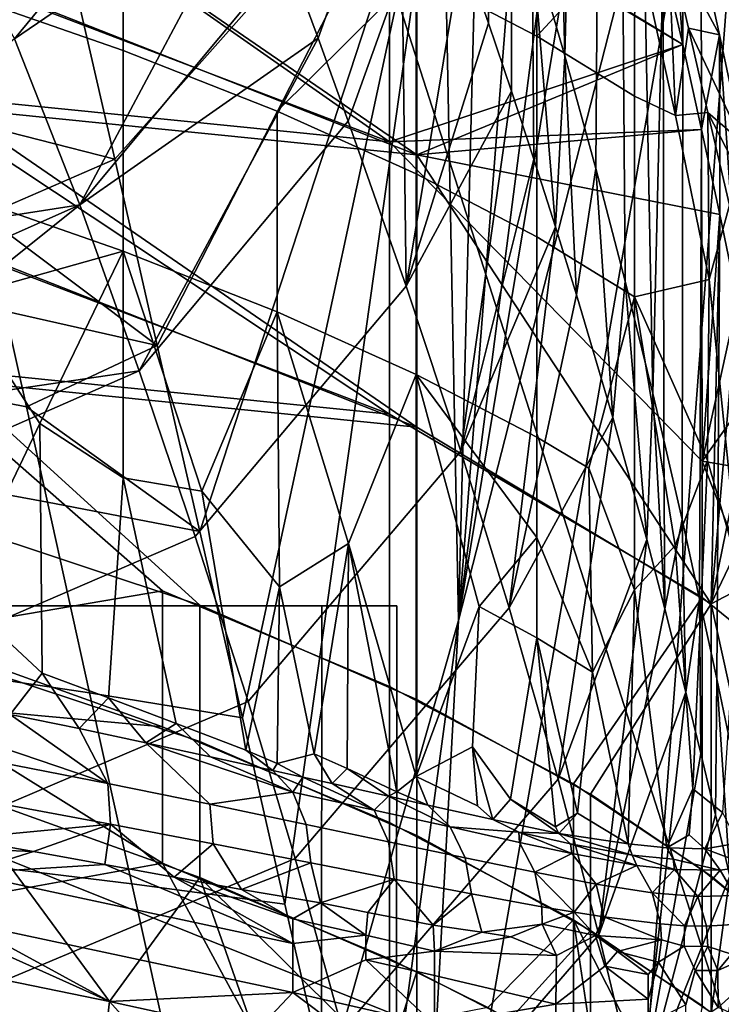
# Model space of a CAD drawing. Header units: millimetres. Extents: x -316 to 316, y -388 to 296.
# Tile 72 of 79: x 235 to 252, y 193 to 217. Entities that reach past the tile are written whole.
import ezdxf

# ---------------------------------------------------------------- set-up
doc = ezdxf.new("R2010")
doc.units = ezdxf.units.MM
doc.layers.add('Layer 01', color=7, linetype='Continuous', true_color=0x000000)

msp = doc.modelspace()

# ---------------------------------------------------------------- linework, layer by layer
at = {"layer": 'Layer 01'}
for points in [[(219.239, 203.135, 350.98), (221.085, 226.849, 315.751), (237.371, 267.942, 5), (237.371, 239.319, 5)], [(253.459, 189.16, 271.231), (237.371, 239.319, 5), (267.412, 239.616, 5)], [(237.371, 239.319, 5), (221.165, 180.714, 314.229), (219.239, 203.135, 350.98)], [(237.371, 239.319, 5), (253.459, 189.16, 271.231), (221.165, 180.714, 314.229)], [(244.59, 182.215, 440.476), (253.391, 232.772, 272.532), (245.711, 202.775, 419.086)], [(248.808, 172.342, 359.974), (253.391, 232.772, 272.532), (244.59, 182.215, 440.476)], [(248.717, 220.979, 361.714), (245.711, 202.775, 419.086), (253.391, 232.772, 272.532)], [(253.459, 189.16, 271.231), (253.391, 232.772, 272.532), (248.808, 172.342, 359.974)], [(247.514, 219.316, 714.885), (248.31, 216.564, 705.341), (247.989, 229.366, 706.475), (247.375, 231.459, 713.735)], [(248.581, 227.272, 699.214), (247.989, 229.366, 706.475), (248.31, 216.564, 705.341)], [(248.581, 227.272, 699.214), (248.31, 216.564, 705.341), (249.068, 213.812, 695.795), (249.151, 225.178, 691.95)], [(237.525, 227.179, 793.975), (232.587, 221.05, 794.722), (234.868, 216.978, 780.109), (239.893, 223.072, 779.101)], [(249.068, 213.812, 695.795), (249.785, 211.063, 686.245), (249.697, 223.086, 684.684), (249.151, 225.178, 691.95)], [(245.972, 224.32, 732.281), (245.806, 219.207, 735.424), (246.443, 217.367, 728.397), (246.498, 222.654, 726.483)], [(247.625, 217.05, 627.594), (244.68, 218.589, 627.23), (244.68, 223.488, 647.893), (247.625, 221.95, 648.258)], [(251.189, 216.841, 662.867), (250.715, 223.209, 669.125), (250.715, 218.917, 670.142)], [(250.715, 223.209, 669.125), (251.189, 216.841, 662.867), (251.185, 221.178, 661.911)], [(237.528, 216.698, 605.853), (233.485, 218.106, 605.519), (233.485, 223.006, 626.182), (237.528, 221.598, 626.516)], [(240.775, 221.011, 771.38), (239.893, 223.072, 779.101), (234.868, 216.978, 780.109)], [(237.32, 214.042, 579.18), (245.316, 223.057, 426.61), (236.282, 218.589, 598.995)], [(245.316, 223.057, 426.61), (237.32, 214.042, 579.18), (238.359, 209.495, 559.365)], [(239.397, 204.948, 539.551), (245.316, 223.057, 426.61), (238.359, 209.495, 559.365)], [(240.436, 200.401, 519.736), (245.316, 223.057, 426.61), (239.397, 204.948, 539.551)], [(241.474, 195.854, 499.921), (245.316, 223.057, 426.61), (240.436, 200.401, 519.736)], [(241.474, 195.854, 499.921), (242.481, 191.444, 480.701), (245.711, 202.775, 419.086), (245.316, 223.057, 426.61)], [(245.316, 223.057, 426.61), (245.711, 202.775, 419.086), (246.159, 220.55, 410.531)], [(249.785, 211.063, 686.245), (250.46, 208.322, 676.689), (250.218, 220.999, 677.415), (249.697, 223.086, 684.684)], [(244.026, 214.463, 634.455), (232.213, 218.979, 633.384), (232.213, 222.744, 649.263)], [(244.026, 221.111, 662.492), (244.026, 214.463, 634.455), (232.213, 222.744, 649.263)], [(242.844, 222.676, 763.002), (241.54, 219.014, 763.835), (242.288, 216.994, 756.194), (243.597, 220.662, 755.358)], [(246.498, 222.654, 726.483), (246.443, 217.367, 728.397), (247.004, 215.706, 722.044), (247.012, 220.986, 720.684)], [(233.367, 221.933, 647.491), (233.367, 218.609, 633.472), (244.692, 214.147, 634.53)], [(244.692, 214.147, 634.53), (244.692, 220.795, 662.567), (233.367, 221.933, 647.491)], [(247.625, 217.05, 627.594), (247.625, 221.95, 648.258), (250.023, 219.632, 645.065)], [(241.282, 215.213, 606.205), (237.528, 216.698, 605.853), (237.528, 221.598, 626.516), (244.68, 218.589, 627.23)], [(251.642, 219.129, 654.627), (252.087, 217.08, 647.343), (250.836, 219.415, 646.609), (250.359, 221.485, 653.885)], [(234.868, 216.978, 780.109), (236.469, 212.925, 764.931), (240.775, 221.011, 771.38)], [(236.469, 212.925, 764.931), (241.54, 219.014, 763.835), (240.775, 221.011, 771.38)], [(250.715, 218.917, 670.142), (251.189, 216.841, 662.867), (244.026, 221.111, 662.492)], [(244.026, 214.463, 634.455), (244.026, 221.111, 662.492), (251.189, 216.841, 662.867)], [(245.711, 202.775, 419.086), (248.717, 220.979, 361.714), (247.868, 219.505, 377.92)], [(247.004, 215.706, 722.044), (247.55, 214.047, 715.688), (247.514, 219.316, 714.885), (247.012, 220.986, 720.684)], [(250.715, 218.917, 670.142), (250.218, 220.999, 677.415), (250.46, 208.322, 676.689)], [(251.642, 219.129, 654.627), (251.185, 221.178, 661.911), (251.189, 216.841, 662.867), (251.646, 214.767, 655.59)], [(251.189, 216.841, 662.867), (244.692, 220.795, 662.567), (244.692, 214.147, 634.53)], [(244.692, 220.795, 662.567), (251.189, 216.841, 662.867), (250.715, 218.917, 670.142)], [(243.597, 220.662, 755.358), (242.288, 216.994, 756.194), (243.022, 214.974, 748.546), (244.334, 218.648, 747.707)], [(247.012, 219.359, 394.247), (246.159, 220.55, 410.531), (245.711, 202.775, 419.086)], [(232.588, 219.639, 598.984), (233.617, 214.986, 579.151), (237.32, 214.042, 579.18), (236.282, 218.589, 598.995)], [(250.023, 219.632, 645.065), (250.011, 215.58, 627.943), (247.625, 217.05, 627.594)], [(250.023, 219.632, 645.065), (251.014, 215.106, 628.994), (250.011, 215.58, 627.943)], [(250.023, 219.632, 645.065), (250.836, 219.415, 646.609), (251.014, 215.106, 628.994)], [(247.012, 219.359, 394.247), (245.711, 202.775, 419.086), (247.868, 219.505, 377.92)], [(247.514, 219.316, 714.885), (248.08, 212.389, 709.327), (248.31, 216.564, 705.341)], [(247.514, 219.316, 714.885), (247.55, 214.047, 715.688), (248.08, 212.389, 709.327)], [(250.836, 219.415, 646.609), (251.332, 217.238, 638.988), (251.014, 215.106, 628.994)], [(252.087, 217.08, 647.343), (251.332, 217.238, 638.988), (250.836, 219.415, 646.609)], [(245.806, 219.207, 735.424), (244.334, 218.648, 747.707), (244.435, 210.939, 733.248)], [(244.435, 210.939, 733.248), (246.443, 217.367, 728.397), (245.806, 219.207, 735.424)], [(252.087, 217.08, 647.343), (251.642, 219.129, 654.627), (251.646, 214.767, 655.59)], [(232.213, 215.654, 619.366), (232.213, 218.979, 633.384), (244.026, 214.463, 634.455)], [(242.288, 216.994, 756.194), (241.54, 219.014, 763.835), (236.469, 212.925, 764.931)], [(250.715, 218.917, 670.142), (250.46, 208.322, 676.689), (250.728, 207.185, 672.714)], [(250.728, 207.185, 672.714), (251.172, 205.241, 665.9), (251.189, 216.841, 662.867), (250.715, 218.917, 670.142)], [(244.692, 214.147, 634.53), (233.367, 218.609, 633.472), (233.367, 215.285, 619.453)], [(244.68, 218.589, 627.23), (244.68, 213.689, 606.567), (241.282, 215.213, 606.205)], [(244.334, 218.648, 747.707), (243.022, 214.974, 748.546), (244.435, 210.939, 733.248)], [(247.625, 212.15, 606.931), (244.68, 213.689, 606.567), (244.68, 218.589, 627.23), (247.625, 217.05, 627.594)], [(237.528, 211.798, 585.19), (233.485, 213.207, 584.856), (233.485, 218.106, 605.519), (237.528, 216.698, 605.853)], [(246.443, 217.367, 728.397), (244.435, 210.939, 733.248), (247.004, 215.706, 722.044)], [(251.014, 215.106, 628.994), (251.332, 217.238, 638.988), (251.803, 215.186, 631.868)], [(251.332, 217.238, 638.988), (252.648, 214.449, 638.016), (251.803, 215.186, 631.868)], [(252.648, 214.449, 638.016), (251.332, 217.238, 638.988), (252.087, 217.08, 647.343)], [(236.469, 212.925, 764.931), (234.868, 216.978, 780.109), (228.522, 211.691, 772.542)], [(236.469, 212.925, 764.931), (237.913, 208.876, 749.66), (242.288, 216.994, 756.194)], [(237.913, 208.876, 749.66), (243.022, 214.974, 748.546), (242.288, 216.994, 756.194)], [(250.011, 210.68, 607.28), (247.625, 212.15, 606.931), (247.625, 217.05, 627.594), (250.011, 215.58, 627.943)], [(252.087, 217.08, 647.343), (251.646, 214.767, 655.59), (252.091, 212.688, 648.313)], [(252.529, 210.601, 641.038), (252.087, 217.08, 647.343), (252.091, 212.688, 648.313)], [(252.087, 217.08, 647.343), (252.529, 210.601, 641.038), (252.648, 214.449, 638.016)], [(241.282, 210.314, 585.542), (237.528, 211.798, 585.19), (237.528, 216.698, 605.853), (241.282, 215.213, 606.205)], [(244.026, 214.463, 634.455), (251.189, 216.841, 662.867), (251.646, 214.767, 655.59)], [(244.692, 214.147, 634.53), (251.646, 214.767, 655.59), (251.189, 216.841, 662.867)], [(251.172, 205.241, 665.9), (251.601, 203.298, 659.085), (251.646, 214.767, 655.59), (251.189, 216.841, 662.867)], [(248.594, 210.733, 702.963), (248.31, 216.564, 705.341), (248.08, 212.389, 709.327)], [(248.594, 210.733, 702.963), (249.068, 213.812, 695.795), (248.31, 216.564, 705.341)], [(244.435, 210.939, 733.248), (245.767, 206.912, 717.94), (247.004, 215.706, 722.044)], [(247.004, 215.706, 722.044), (245.767, 206.912, 717.94), (247.55, 214.047, 715.688)], [(244.026, 207.815, 606.418), (232.213, 212.33, 605.347), (232.213, 215.654, 619.366)], [(244.026, 214.463, 634.455), (244.026, 207.815, 606.418), (232.213, 215.654, 619.366)], [(251.014, 215.106, 628.994), (251.837, 211.105, 614.773), (250.011, 210.68, 607.28), (250.011, 215.58, 627.943)], [(233.367, 215.285, 619.453), (233.367, 211.96, 605.435), (244.692, 207.499, 606.493)], [(244.692, 207.499, 606.493), (244.692, 214.147, 634.53), (233.367, 215.285, 619.453)], [(244.68, 208.789, 585.903), (241.282, 210.314, 585.542), (241.282, 215.213, 606.205), (244.68, 213.689, 606.567)], [(251.014, 215.106, 628.994), (251.803, 215.186, 631.868), (251.837, 211.105, 614.773)], [(251.803, 215.186, 631.868), (252.328, 212.924, 624.122), (251.837, 211.105, 614.773)], [(252.975, 212.9, 632.555), (252.328, 212.924, 624.122), (251.803, 215.186, 631.868)], [(252.975, 212.9, 632.555), (251.803, 215.186, 631.868), (252.648, 214.449, 638.016)], [(237.32, 214.042, 579.18), (233.617, 214.986, 579.151), (234.131, 212.657, 569.234)], [(243.022, 214.974, 748.546), (237.913, 208.876, 749.66), (239.287, 204.832, 734.381), (244.435, 210.939, 733.248)], [(251.667, 206.666, 621.497), (244.026, 214.463, 634.455), (251.646, 214.767, 655.59)], [(244.692, 214.147, 634.53), (252.091, 212.688, 648.313), (251.646, 214.767, 655.59)], [(251.646, 214.767, 655.59), (251.601, 203.298, 659.085), (252.019, 201.352, 652.269), (252.091, 212.688, 648.313)], [(252.091, 212.688, 648.313), (251.667, 206.666, 621.497), (251.646, 214.767, 655.59)], [(244.026, 214.463, 634.455), (251.667, 206.666, 621.497), (251.667, 203.342, 607.478), (244.026, 207.815, 606.418)], [(237.32, 214.042, 579.18), (234.131, 212.657, 569.234), (238.359, 209.495, 559.365)], [(244.692, 214.147, 634.53), (244.692, 207.499, 606.493), (251.882, 203.182, 607.516)], [(251.882, 203.182, 607.516), (252.091, 212.688, 648.313), (244.692, 214.147, 634.53)], [(245.767, 206.912, 717.94), (248.08, 212.389, 709.327), (247.55, 214.047, 715.688)], [(249.482, 207.738, 691.418), (249.068, 213.812, 695.795), (248.594, 210.733, 702.963)], [(249.068, 213.812, 695.795), (249.482, 207.738, 691.418), (249.785, 211.063, 686.245)], [(247.625, 207.251, 586.268), (244.68, 208.789, 585.903), (244.68, 213.689, 606.567), (247.625, 212.15, 606.931)], [(233.487, 210.667, 574.148), (233.485, 213.207, 584.856), (237.528, 211.798, 585.19)], [(228.522, 211.691, 772.542), (229.242, 209.712, 765.057), (236.469, 212.925, 764.931)], [(236.469, 212.925, 764.931), (229.242, 209.712, 765.057), (229.949, 207.7, 757.431)], [(237.913, 208.876, 749.66), (236.469, 212.925, 764.931), (229.949, 207.7, 757.431)], [(252.328, 212.924, 624.122), (252.561, 204.05, 587.518), (251.837, 211.105, 614.773)], [(238.359, 209.495, 559.365), (234.131, 212.657, 569.234), (234.646, 210.328, 559.317)], [(252.091, 212.688, 648.313), (252.529, 210.601, 641.038), (251.667, 206.666, 621.497)], [(252.091, 212.688, 648.313), (251.882, 203.182, 607.516), (252.529, 210.601, 641.038)], [(252.091, 212.688, 648.313), (252.019, 201.352, 652.269), (252.43, 199.399, 645.455), (252.529, 210.601, 641.038)], [(232.213, 209.006, 591.328), (232.213, 212.33, 605.347), (244.026, 207.815, 606.418)], [(245.767, 206.912, 717.94), (246.953, 203.086, 703.335), (248.08, 212.389, 709.327)], [(248.08, 212.389, 709.327), (246.953, 203.086, 703.335), (248.594, 210.733, 702.963)], [(247.625, 212.15, 606.931), (250.011, 210.68, 607.28), (248.892, 206.497, 586.447), (247.625, 207.251, 586.268)], [(244.692, 207.499, 606.493), (233.367, 211.96, 605.435), (233.367, 208.636, 591.416)], [(235.492, 207.586, 564.17), (233.487, 210.667, 574.148), (237.528, 211.798, 585.19)], [(237.528, 211.798, 585.19), (237.527, 206.259, 561.83), (235.492, 207.586, 564.17)], [(239.442, 205.936, 563.736), (237.527, 206.259, 561.83), (237.528, 211.798, 585.19)], [(237.528, 211.798, 585.19), (241.282, 210.314, 585.542), (239.442, 205.936, 563.736)], [(250.011, 210.68, 607.28), (251.837, 211.105, 614.773), (251.797, 206.684, 595.998)], [(251.837, 211.105, 614.773), (252.561, 204.05, 587.518), (251.797, 206.684, 595.998)], [(244.435, 210.939, 733.248), (239.287, 204.832, 734.381), (240.579, 200.797, 719.096), (245.767, 206.912, 717.94)], [(250.31, 204.753, 679.861), (249.785, 211.063, 686.245), (249.482, 207.738, 691.418)], [(249.785, 211.063, 686.245), (250.31, 204.753, 679.861), (250.46, 208.322, 676.689)], [(233.296, 208.362, 549.371), (235.161, 207.999, 549.4), (234.646, 210.328, 559.317), (232.783, 210.717, 559.292)], [(233.487, 210.667, 574.148), (235.492, 207.586, 564.17), (233.485, 203.407, 543.531)], [(246.953, 203.086, 703.335), (249.482, 207.738, 691.418), (248.594, 210.733, 702.963)], [(250.011, 210.68, 607.28), (250.009, 203.529, 577.113), (248.892, 206.497, 586.447)], [(251.007, 204.611, 584.711), (250.009, 203.529, 577.113), (250.011, 210.68, 607.28)], [(251.797, 206.684, 595.998), (251.007, 204.611, 584.711), (250.011, 210.68, 607.28)], [(252.529, 210.601, 641.038), (252.966, 208.5, 633.768), (251.667, 206.666, 621.497)], [(252.529, 210.601, 641.038), (251.882, 203.182, 607.516), (252.966, 208.5, 633.768)], [(234.646, 210.328, 559.317), (235.161, 207.999, 549.4), (238.359, 209.495, 559.365)], [(241.282, 210.314, 585.542), (241.345, 203.601, 557.354), (239.442, 205.936, 563.736)], [(243.03, 204.655, 565.059), (241.345, 203.601, 557.354), (241.282, 210.314, 585.542)], [(241.282, 210.314, 585.542), (244.68, 208.789, 585.903), (243.03, 204.655, 565.059)], [(238.359, 209.495, 559.365), (235.161, 207.999, 549.4), (239.397, 204.948, 539.551)], [(238.486, 203.504, 577.826), (232.22, 202.438, 563.642), (232.213, 209.006, 591.328)], [(238.486, 203.504, 577.826), (232.213, 209.006, 591.328), (244.026, 207.815, 606.418), (244.026, 201.166, 578.381)], [(229.949, 207.7, 757.431), (230.64, 205.688, 749.803), (237.913, 208.876, 749.66)], [(237.913, 208.876, 749.66), (230.64, 205.688, 749.803), (231.966, 201.671, 734.547), (239.287, 204.832, 734.381)], [(244.68, 208.789, 585.903), (244.681, 198.968, 544.474), (243.03, 204.655, 565.059)], [(246.216, 203.12, 565.423), (244.681, 198.968, 544.474), (244.68, 208.789, 585.903)], [(244.68, 208.789, 585.903), (247.625, 207.251, 586.268), (247.625, 204.801, 575.937)], [(247.625, 204.801, 575.937), (246.216, 203.12, 565.423), (244.68, 208.789, 585.903)], [(233.367, 208.636, 591.416), (233.364, 205.155, 576.727), (239.398, 203.149, 577.91)], [(244.692, 207.499, 606.493), (233.367, 208.636, 591.416), (239.398, 203.149, 577.91), (244.692, 200.851, 578.455)], [(253.405, 206.375, 626.504), (251.667, 206.666, 621.497), (252.966, 208.5, 633.768)], [(251.882, 203.182, 607.516), (253.405, 206.375, 626.504), (252.966, 208.5, 633.768)], [(233.81, 206.006, 539.449), (235.676, 205.669, 539.483), (235.161, 207.999, 549.4), (233.296, 208.362, 549.371)], [(250.752, 203.066, 673.306), (250.46, 208.322, 676.689), (250.31, 204.753, 679.861)], [(250.752, 203.066, 673.306), (250.728, 207.185, 672.714), (250.46, 208.322, 676.689)], [(239.397, 204.948, 539.551), (235.161, 207.999, 549.4), (235.676, 205.669, 539.483)], [(244.026, 207.815, 606.418), (251.667, 203.342, 607.478), (248.523, 198.79, 578.944), (244.026, 201.166, 578.381)], [(246.953, 203.086, 703.335), (248.151, 198.902, 687.285), (249.482, 207.738, 691.418)], [(249.482, 207.738, 691.418), (248.151, 198.902, 687.285), (250.31, 204.753, 679.861)], [(233.485, 203.407, 543.531), (235.492, 207.586, 564.17), (235.543, 201.492, 538.548)], [(235.492, 207.586, 564.17), (237.527, 206.259, 561.83), (237.169, 200.886, 538.568), (235.543, 201.492, 538.548)], [(248.939, 198.535, 579.004), (251.882, 203.182, 607.516), (244.692, 207.499, 606.493), (244.692, 200.851, 578.455)], [(248.985, 201.519, 565.705), (247.625, 204.801, 575.937), (247.625, 207.251, 586.268), (248.892, 206.497, 586.447)], [(250.728, 207.185, 672.714), (250.752, 203.066, 673.306), (251.172, 205.241, 665.9)], [(245.767, 206.912, 717.94), (240.579, 200.797, 719.096), (241.727, 196.963, 704.514), (246.953, 203.086, 703.335)], [(251.007, 204.611, 584.711), (251.797, 206.684, 595.998), (251.432, 198.669, 561.001)], [(252.162, 198.086, 560.96), (251.432, 198.669, 561.001), (251.797, 206.684, 595.998), (252.561, 204.05, 587.518)], [(253.592, 201.774, 607.85), (251.667, 203.342, 607.478), (251.667, 206.666, 621.497)], [(251.667, 206.666, 621.497), (253.405, 206.375, 626.504), (253.592, 201.774, 607.85)], [(248.892, 206.497, 586.447), (250.009, 203.529, 577.113), (248.985, 201.519, 565.705)], [(253.405, 206.375, 626.504), (251.882, 203.182, 607.516), (253.853, 204.22, 619.25)], [(238.817, 200.267, 538.73), (237.169, 200.886, 538.568), (237.527, 206.259, 561.83)], [(238.817, 200.267, 538.73), (237.527, 206.259, 561.83), (239.442, 205.936, 563.736), (240.521, 199.613, 539.001)], [(233.81, 206.006, 539.449), (232.967, 201.568, 519.562), (236.706, 201.009, 519.65), (235.676, 205.669, 539.483)], [(241.345, 203.601, 557.354), (240.521, 199.613, 539.001), (239.442, 205.936, 563.736)], [(240.436, 200.401, 519.736), (239.397, 204.948, 539.551), (235.676, 205.669, 539.483), (236.706, 201.009, 519.65)], [(239.398, 199.825, 563.892), (239.398, 203.149, 577.91), (233.364, 205.155, 576.727), (233.361, 201.82, 562.659)], [(251.263, 201.031, 665.377), (251.172, 205.241, 665.9), (250.752, 203.066, 673.306)], [(251.263, 201.031, 665.377), (251.601, 203.298, 659.085), (251.172, 205.241, 665.9)], [(239.287, 204.832, 734.381), (231.966, 201.671, 734.547), (233.209, 197.665, 719.288), (240.579, 200.797, 719.096)], [(241.345, 203.601, 557.354), (243.03, 204.655, 565.059), (242.186, 199.524, 541.759)], [(243.03, 204.655, 565.059), (242.991, 199.163, 541.819), (242.186, 199.524, 541.759)], [(244.206, 198.597, 541.903), (242.991, 199.163, 541.819), (243.03, 204.655, 565.059)], [(243.03, 204.655, 565.059), (244.681, 198.968, 544.474), (244.206, 198.597, 541.903)], [(247.625, 204.801, 575.937), (247.625, 202.351, 565.605), (246.216, 203.12, 565.423)], [(247.625, 204.801, 575.937), (248.985, 201.519, 565.705), (247.625, 202.351, 565.605)], [(248.151, 198.902, 687.285), (249.142, 195.102, 672.616), (250.31, 204.753, 679.861)], [(250.752, 203.066, 673.306), (250.31, 204.753, 679.861), (249.142, 195.102, 672.616)], [(250.802, 197.229, 552.927), (250.009, 203.529, 577.113), (251.007, 204.611, 584.711), (251.432, 198.669, 561.001)], [(253.853, 204.22, 619.25), (251.882, 203.182, 607.516), (253.685, 195.04, 579.833)], [(238.486, 203.504, 577.826), (238.486, 200.18, 563.808), (232.22, 202.438, 563.642)], [(234.763, 200.484, 533.102), (233.485, 203.407, 543.531), (235.543, 201.492, 538.548)], [(244.026, 197.842, 564.362), (238.486, 200.18, 563.808), (238.486, 203.504, 577.826), (244.026, 201.166, 578.381)], [(241.345, 203.601, 557.354), (241.282, 199.289, 539.05), (240.521, 199.613, 539.001)], [(241.282, 199.289, 539.05), (241.345, 203.601, 557.354), (242.186, 199.524, 541.759)], [(250.009, 203.529, 577.113), (249.854, 197.326, 550.485), (248.985, 201.519, 565.705)], [(250.802, 197.229, 552.927), (249.854, 197.326, 550.485), (250.009, 203.529, 577.113)], [(251.667, 203.342, 607.478), (251.667, 196.694, 579.441), (248.523, 198.79, 578.944)], [(248.939, 198.535, 579.004), (251.882, 196.534, 579.479), (251.882, 203.182, 607.516)], [(251.601, 203.298, 659.085), (251.263, 201.031, 665.377), (251.628, 199.528, 659.514)], [(251.601, 203.298, 659.085), (251.628, 199.528, 659.514), (251.985, 198.029, 653.658), (252.019, 201.352, 652.269)], [(251.667, 196.694, 579.441), (251.667, 203.342, 607.478), (253.592, 201.774, 607.85), (253.592, 195.126, 579.813)], [(251.882, 203.182, 607.516), (251.882, 196.534, 579.479), (253.685, 195.04, 579.833)], [(217.407, 203.135, 385.932), (242.373, 203.135, 387.241), (242.368, 193.135, 387.331), (217.402, 193.135, 386.023)], [(242.375, 203.135, 387.241), (217.409, 203.135, 385.932), (217.405, 193.135, 386.023), (242.37, 193.135, 387.331)], [(242.373, 203.135, 387.241), (217.407, 203.135, 385.932), (219.239, 203.135, 350.98), (244.204, 203.135, 352.289)], [(217.409, 203.135, 385.932), (242.375, 203.135, 387.241), (219.241, 203.135, 350.98)], [(219.234, 193.135, 351.071), (244.2, 193.135, 352.379), (244.204, 203.135, 352.289), (219.239, 203.135, 350.98)], [(219.241, 203.135, 350.98), (244.202, 193.135, 352.379), (219.236, 193.135, 351.071)], [(242.375, 203.135, 387.241), (244.207, 203.135, 352.289), (219.241, 203.135, 350.98)], [(244.202, 193.135, 352.379), (219.241, 203.135, 350.98), (244.207, 203.135, 352.289)], [(239.398, 199.825, 563.892), (244.692, 197.526, 564.437), (244.692, 200.851, 578.455), (239.398, 203.149, 577.91)], [(246.953, 203.086, 703.335), (241.727, 196.963, 704.514), (242.883, 192.772, 688.492), (248.151, 198.902, 687.285)], [(242.373, 203.135, 387.241), (244.204, 203.135, 352.289), (244.2, 193.135, 352.379), (242.368, 193.135, 387.331)], [(242.37, 193.135, 387.331), (244.202, 193.135, 352.379), (244.207, 203.135, 352.289), (242.375, 203.135, 387.241)], [(244.681, 198.968, 544.474), (246.216, 203.12, 565.423), (246.052, 199.697, 550.596)], [(246.216, 203.12, 565.423), (247.625, 202.351, 565.605), (246.981, 198.412, 547.384), (246.052, 199.697, 550.596)], [(249.142, 195.102, 672.616), (251.263, 201.031, 665.377), (250.752, 203.066, 673.306)], [(243.551, 186.761, 460.291), (245.711, 202.775, 419.086), (242.481, 191.444, 480.701)], [(243.551, 186.761, 460.291), (244.59, 182.215, 440.476), (245.711, 202.775, 419.086)], [(232.214, 200.749, 556.509), (232.22, 202.438, 563.642), (238.486, 200.18, 563.808)], [(247.625, 202.351, 565.605), (248.086, 197.737, 547.329), (246.981, 198.412, 547.384)], [(248.62, 198.071, 550.15), (248.086, 197.737, 547.329), (247.625, 202.351, 565.605)], [(248.985, 201.519, 565.705), (248.62, 198.071, 550.15), (247.625, 202.351, 565.605)], [(239.398, 196.501, 549.873), (239.398, 199.825, 563.892), (233.361, 201.82, 562.659), (233.367, 198.664, 549.36)], [(233.996, 196.808, 499.71), (237.738, 196.349, 499.816), (236.706, 201.009, 519.65), (232.967, 201.568, 519.562)], [(234.763, 200.484, 533.102), (235.543, 201.492, 538.548), (236.448, 200.138, 534.259)], [(235.543, 201.492, 538.548), (237.169, 200.886, 538.568), (236.448, 200.138, 534.259)], [(248.985, 201.519, 565.705), (249.854, 197.326, 550.485), (248.62, 198.071, 550.15)], [(252.019, 201.352, 652.269), (251.985, 198.029, 653.658), (252.336, 196.532, 647.809)], [(252.336, 196.532, 647.809), (252.43, 199.399, 645.455), (252.019, 201.352, 652.269)], [(241.474, 195.854, 499.921), (240.436, 200.401, 519.736), (236.706, 201.009, 519.65), (237.738, 196.349, 499.816)], [(248.523, 195.466, 564.925), (244.026, 197.842, 564.362), (244.026, 201.166, 578.381), (248.523, 198.79, 578.944)], [(251.263, 201.031, 665.377), (249.142, 195.102, 672.616), (250.135, 190.967, 656.574)], [(250.135, 190.967, 656.574), (251.628, 199.528, 659.514), (251.263, 201.031, 665.377)], [(240.579, 200.797, 719.096), (233.209, 197.665, 719.288), (234.31, 193.859, 704.736), (241.727, 196.963, 704.514)], [(236.448, 200.138, 534.259), (237.169, 200.886, 538.568), (238.082, 199.792, 535.483)], [(238.082, 199.792, 535.483), (237.169, 200.886, 538.568), (238.817, 200.267, 538.73)], [(244.692, 197.526, 564.437), (248.939, 195.211, 564.986), (248.939, 198.535, 579.004), (244.692, 200.851, 578.455)], [(231.63, 200.669, 530.163), (237.153, 198.802, 532.91), (231.857, 199.83, 529.481)], [(237.153, 198.802, 532.91), (231.63, 200.669, 530.163), (234.763, 200.484, 533.102)], [(232.213, 195.71, 535.254), (232.214, 200.749, 556.509), (238.486, 196.856, 549.789)], [(238.486, 200.18, 563.808), (238.486, 196.856, 549.789), (232.214, 200.749, 556.509)], [(237.153, 198.802, 532.91), (234.763, 200.484, 533.102), (236.448, 200.138, 534.259)], [(236.448, 200.138, 534.259), (238.082, 199.792, 535.483), (239.64, 198.292, 534.87), (237.153, 198.802, 532.91)], [(239.661, 199.451, 536.775), (238.082, 199.792, 535.483), (238.817, 200.267, 538.73)], [(244.026, 194.518, 550.343), (238.486, 196.856, 549.789), (238.486, 200.18, 563.808), (244.026, 197.842, 564.362)], [(239.661, 199.451, 536.775), (238.817, 200.267, 538.73), (240.521, 199.613, 539.001), (241.18, 199.118, 538.135)], [(231.857, 199.83, 529.481), (237.153, 198.802, 532.91), (237.216, 197.808, 532.548), (231.88, 198.795, 529.092)], [(239.398, 196.501, 549.873), (244.692, 194.202, 550.418), (244.692, 197.526, 564.437), (239.398, 199.825, 563.892)], [(238.082, 199.792, 535.483), (241.665, 198.589, 537.517), (239.64, 198.292, 534.87)], [(241.665, 198.589, 537.517), (238.082, 199.792, 535.483), (239.661, 199.451, 536.775)], [(240.521, 199.613, 539.001), (241.282, 199.289, 539.05), (241.18, 199.118, 538.135)], [(246.052, 199.697, 550.596), (246.177, 198.25, 544.783), (244.681, 198.968, 544.474)], [(246.052, 199.697, 550.596), (246.981, 198.412, 547.384), (246.55, 197.917, 544.267)], [(246.177, 198.25, 544.783), (246.052, 199.697, 550.596), (246.55, 197.917, 544.267)], [(241.665, 198.589, 537.517), (239.661, 199.451, 536.775), (241.18, 199.118, 538.135)], [(242.186, 199.524, 541.759), (242.63, 198.797, 539.563), (241.914, 198.956, 538.841), (241.282, 199.289, 539.05)], [(242.63, 198.797, 539.563), (242.186, 199.524, 541.759), (242.991, 199.163, 541.819)], [(251.985, 198.029, 653.658), (251.628, 199.528, 659.514), (250.135, 190.967, 656.574)], [(241.282, 199.289, 539.05), (241.914, 198.956, 538.841), (241.18, 199.118, 538.135)], [(241.665, 198.589, 537.517), (241.18, 199.118, 538.135), (241.914, 198.956, 538.841)], [(242.63, 198.797, 539.563), (242.991, 199.163, 541.819), (244.007, 198.492, 541.058)], [(242.991, 199.163, 541.819), (244.206, 198.597, 541.903), (244.007, 198.492, 541.058)], [(243.657, 198.15, 539.557), (241.665, 198.589, 537.517), (241.914, 198.956, 538.841)], [(243.657, 198.15, 539.557), (241.914, 198.956, 538.841), (242.63, 198.797, 539.563)], [(248.151, 198.902, 687.285), (242.883, 192.772, 688.492), (243.839, 188.966, 673.847), (249.142, 195.102, 672.616)], [(244.681, 198.968, 544.474), (244.966, 198.269, 542.151), (244.206, 198.597, 541.903)], [(244.966, 198.269, 542.151), (244.681, 198.968, 544.474), (246.177, 198.25, 544.783), (246.55, 197.917, 544.267)], [(231.88, 198.795, 529.092), (237.216, 197.808, 532.548), (233.546, 197.455, 530.117)], [(233.417, 194.246, 530.804), (237.195, 193.471, 533.357), (233.367, 198.664, 549.36)], [(239.398, 196.501, 549.873), (233.367, 198.664, 549.36), (237.195, 193.471, 533.357)], [(237.216, 197.808, 532.548), (237.153, 198.802, 532.91), (239.64, 198.292, 534.87), (239.725, 197.324, 534.528)], [(243.657, 198.15, 539.557), (242.63, 198.797, 539.563), (244.007, 198.492, 541.058)], [(244.007, 198.492, 541.058), (244.206, 198.597, 541.903), (244.966, 198.269, 542.151)], [(251.667, 193.37, 565.422), (248.523, 195.466, 564.925), (248.523, 198.79, 578.944), (251.667, 196.694, 579.441)], [(250.802, 197.229, 552.927), (251.432, 198.669, 561.001), (251.35, 197.543, 555.984)], [(251.432, 198.669, 561.001), (252.162, 198.086, 560.96), (251.729, 197.205, 555.789), (251.35, 197.543, 555.984)], [(241.665, 198.589, 537.517), (241.996, 197.799, 537.002), (239.64, 198.292, 534.87)], [(241.996, 197.799, 537.002), (241.665, 198.589, 537.517), (243.657, 198.15, 539.557), (244.008, 197.376, 539.093)], [(245.512, 197.738, 541.742), (243.657, 198.15, 539.557), (244.007, 198.492, 541.058)], [(245.512, 197.738, 541.742), (244.007, 198.492, 541.058), (244.966, 198.269, 542.151)], [(246.55, 197.917, 544.267), (246.981, 198.412, 547.384), (248.166, 197.579, 546.84)], [(248.086, 197.737, 547.329), (248.166, 197.579, 546.84), (246.981, 198.412, 547.384)], [(248.939, 195.211, 564.986), (251.882, 193.21, 565.46), (251.882, 196.534, 579.479), (248.939, 198.535, 579.004)], [(239.725, 197.324, 534.528), (239.64, 198.292, 534.87), (241.996, 197.799, 537.002), (242.104, 196.857, 536.682)], [(244.008, 197.376, 539.093), (243.657, 198.15, 539.557), (245.512, 197.738, 541.742), (245.879, 196.984, 541.338)], [(244.966, 198.269, 542.151), (246.55, 197.917, 544.267), (247.184, 197.608, 544.608), (245.512, 197.738, 541.742)], [(247.184, 197.608, 544.608), (246.55, 197.917, 544.267), (248.166, 197.579, 546.84)], [(248.086, 197.737, 547.329), (248.62, 198.071, 550.15), (248.166, 197.579, 546.84)], [(248.166, 197.579, 546.84), (248.62, 198.071, 550.15), (249.854, 197.326, 550.485)], [(250.135, 190.967, 656.574), (252.336, 196.532, 647.809), (251.985, 198.029, 653.658)], [(251.729, 197.205, 555.789), (252.162, 198.086, 560.96), (252.532, 197.345, 559.088)], [(237.216, 197.808, 532.548), (235.336, 197.138, 531.263), (233.546, 197.455, 530.117)], [(237.216, 197.808, 532.548), (237.079, 196.823, 532.482), (235.336, 197.138, 531.263)], [(237.079, 196.823, 532.482), (237.216, 197.808, 532.548), (238.772, 196.514, 533.776)], [(239.725, 197.324, 534.528), (238.772, 196.514, 533.776), (237.216, 197.808, 532.548)], [(242.104, 196.857, 536.682), (241.996, 197.799, 537.002), (244.008, 197.376, 539.093), (244.139, 196.462, 538.801)], [(244.026, 197.842, 564.362), (248.523, 195.466, 564.925), (246.43, 193.326, 550.626), (244.026, 194.518, 550.343)], [(245.879, 196.984, 541.338), (245.512, 197.738, 541.742), (247.205, 197.359, 544.077), (247.58, 196.631, 543.74)], [(247.184, 197.608, 544.608), (247.205, 197.359, 544.077), (245.512, 197.738, 541.742)], [(235.336, 197.138, 531.263), (233.647, 197.206, 530.233), (233.546, 197.455, 530.117)], [(246.97, 193.035, 550.695), (248.939, 195.211, 564.986), (244.692, 197.526, 564.437), (244.692, 194.202, 550.418)], [(248.452, 197.327, 546.708), (248.484, 197.089, 546.153), (247.184, 197.608, 544.608)], [(247.184, 197.608, 544.608), (248.484, 197.089, 546.153), (247.205, 197.359, 544.077)], [(248.452, 197.327, 546.708), (247.184, 197.608, 544.608), (248.166, 197.579, 546.84)], [(249.954, 197.048, 549.73), (248.452, 197.327, 546.708), (248.166, 197.579, 546.84)], [(249.954, 197.048, 549.73), (248.166, 197.579, 546.84), (249.854, 197.326, 550.485)], [(250.802, 197.229, 552.927), (251.35, 197.543, 555.984), (251.729, 197.205, 555.789)], [(233.647, 196.605, 530.376), (233.647, 197.206, 530.233), (235.336, 197.138, 531.263)], [(238.772, 196.514, 533.776), (239.725, 197.324, 534.528), (240.411, 196.212, 535.145)], [(240.411, 196.212, 535.145), (239.725, 197.324, 534.528), (242.104, 196.857, 536.682)], [(244.139, 196.462, 538.801), (244.008, 197.376, 539.093), (245.879, 196.984, 541.338), (246.031, 196.104, 541.079)], [(247.58, 196.631, 543.74), (247.205, 197.359, 544.077), (248.484, 197.089, 546.153)], [(250.068, 196.795, 549.374), (248.484, 197.089, 546.153), (248.452, 197.327, 546.708)], [(250.068, 196.795, 549.374), (248.452, 197.327, 546.708), (249.954, 197.048, 549.73)], [(250.802, 197.229, 552.927), (250.955, 196.953, 552.36), (249.954, 197.048, 549.73), (249.854, 197.326, 550.485)], [(250.955, 196.953, 552.36), (250.802, 197.229, 552.927), (251.729, 197.205, 555.789), (252.1, 196.682, 555.245)], [(252.833, 196.785, 558.244), (251.729, 197.205, 555.789), (252.532, 197.345, 559.088)], [(252.833, 196.785, 558.244), (252.1, 196.682, 555.245), (251.729, 197.205, 555.789)], [(237.079, 196.823, 532.482), (233.647, 196.605, 530.376), (235.336, 197.138, 531.263)], [(241.727, 196.963, 704.514), (234.31, 193.859, 704.736), (235.416, 189.7, 688.751), (242.883, 192.772, 688.492)], [(246.031, 196.104, 541.079), (245.879, 196.984, 541.338), (247.58, 196.631, 543.74), (247.751, 195.79, 543.521)], [(249.075, 196.339, 546.289), (247.58, 196.631, 543.74), (248.484, 197.089, 546.153)], [(250.068, 196.795, 549.374), (249.075, 196.339, 546.289), (248.484, 197.089, 546.153)], [(250.955, 196.953, 552.36), (250.986, 196.696, 551.689), (249.954, 197.048, 549.73)], [(249.954, 197.048, 549.73), (250.986, 196.696, 551.689), (250.068, 196.795, 549.374)], [(252.1, 196.682, 555.245), (250.986, 196.696, 551.689), (250.955, 196.953, 552.36)], [(237.195, 193.471, 533.357), (232.213, 195.71, 535.254), (238.486, 196.856, 549.789), (240.728, 192.702, 536.244)], [(237.079, 196.823, 532.482), (241.667, 194.895, 536.543), (233.647, 196.605, 530.376)], [(234.995, 192.195, 480.454), (238.74, 191.832, 480.578), (237.738, 196.349, 499.816), (233.996, 196.808, 499.71)], [(238.772, 196.514, 533.776), (241.667, 194.895, 536.543), (237.079, 196.823, 532.482)], [(240.728, 192.702, 536.244), (238.486, 196.856, 549.789), (244.026, 194.518, 550.343), (244.026, 192.856, 543.334)], [(240.411, 196.212, 535.145), (242.104, 196.857, 536.682), (242.34, 195.884, 536.921)], [(242.34, 195.884, 536.921), (242.104, 196.857, 536.682), (244.139, 196.462, 538.801)], [(250.068, 196.795, 549.374), (250.444, 196.125, 549.184), (249.075, 196.339, 546.289)], [(250.444, 196.125, 549.184), (250.068, 196.795, 549.374), (250.986, 196.696, 551.689)], [(251.561, 196.035, 552.155), (250.444, 196.125, 549.184), (250.986, 196.696, 551.689)], [(252.1, 196.682, 555.245), (251.561, 196.035, 552.155), (250.986, 196.696, 551.689)], [(252.1, 196.682, 555.245), (252.461, 196.063, 555.173), (251.561, 196.035, 552.155)], [(253.592, 191.801, 565.794), (251.667, 193.37, 565.422), (251.667, 196.694, 579.441), (253.592, 195.126, 579.813)], [(252.461, 196.063, 555.173), (252.1, 196.682, 555.245), (252.833, 196.785, 558.244), (253.176, 196.191, 558.215)], [(233.647, 196.605, 530.376), (241.667, 194.895, 536.543), (241.667, 193.693, 536.828), (233.647, 195.403, 530.661)], [(237.195, 193.471, 533.357), (240.728, 192.702, 536.244), (239.398, 196.501, 549.873)], [(241.667, 195.497, 536.4), (241.667, 194.895, 536.543), (238.772, 196.514, 533.776)], [(240.411, 196.212, 535.145), (241.667, 195.497, 536.4), (238.772, 196.514, 533.776)], [(240.728, 192.702, 536.244), (243.964, 191.971, 539.471), (239.398, 196.501, 549.873)], [(243.964, 191.971, 539.471), (244.692, 194.202, 550.418), (239.398, 196.501, 549.873)], [(242.34, 195.884, 536.921), (244.139, 196.462, 538.801), (243.503, 195.648, 538.121)], [(244.139, 196.462, 538.801), (245.096, 195.337, 539.911), (243.503, 195.648, 538.121)], [(244.139, 196.462, 538.801), (246.031, 196.104, 541.079), (245.096, 195.337, 539.911)], [(248.535, 195.656, 544.803), (247.751, 195.79, 543.521), (247.58, 196.631, 543.74)], [(247.58, 196.631, 543.74), (249.075, 196.339, 546.289), (248.535, 195.656, 544.803)], [(250.135, 190.967, 656.574), (251.043, 187.014, 641.219), (252.336, 196.532, 647.809)], [(251.043, 187.014, 641.219), (252.684, 195.036, 641.967), (252.336, 196.532, 647.809)], [(251.882, 193.21, 565.46), (253.685, 191.716, 565.815), (253.685, 195.04, 579.833), (251.882, 196.534, 579.479)], [(242.481, 191.444, 480.701), (241.474, 195.854, 499.921), (237.738, 196.349, 499.816), (238.74, 191.832, 480.578)], [(242.34, 195.884, 536.921), (241.667, 195.497, 536.4), (240.411, 196.212, 535.145)], [(249.075, 196.339, 546.289), (249.262, 195.541, 546.117), (248.535, 195.656, 544.803)], [(249.262, 195.541, 546.117), (249.075, 196.339, 546.289), (250.444, 196.125, 549.184), (250.643, 195.369, 549.063)], [(246.031, 196.104, 541.079), (246.287, 195.17, 541.414), (245.096, 195.337, 539.911)], [(247.755, 195.362, 543.463), (246.287, 195.17, 541.414), (246.031, 196.104, 541.079), (247.751, 195.79, 543.521)], [(251.236, 195.326, 550.566), (250.643, 195.369, 549.063), (250.444, 196.125, 549.184)], [(250.444, 196.125, 549.184), (251.561, 196.035, 552.155), (251.236, 195.326, 550.566)], [(251.561, 196.035, 552.155), (251.768, 195.314, 552.083), (251.236, 195.326, 550.566)], [(251.768, 195.314, 552.083), (251.561, 196.035, 552.155), (252.461, 196.063, 555.173), (252.669, 195.374, 555.142)], [(237.195, 193.471, 533.357), (233.417, 194.246, 530.804), (232.213, 195.71, 535.254)], [(241.667, 195.497, 536.4), (242.34, 195.884, 536.921), (243.453, 195.092, 538.202)], [(243.503, 195.648, 538.121), (243.453, 195.092, 538.202), (242.34, 195.884, 536.921)], [(248.535, 195.656, 544.803), (247.755, 195.362, 543.463), (247.751, 195.79, 543.521)], [(243.453, 195.092, 538.202), (241.667, 194.895, 536.543), (241.667, 195.497, 536.4)], [(243.503, 195.648, 538.121), (245.096, 195.337, 539.911), (245.13, 194.707, 540.111), (243.453, 195.092, 538.202)], [(248.523, 195.466, 564.925), (248.523, 192.142, 550.907), (246.43, 193.326, 550.626)], [(248.535, 195.656, 544.803), (249.056, 195.085, 545.618), (247.755, 195.362, 543.463)], [(251.121, 190.406, 551.168), (249.228, 190.746, 546.96), (248.523, 195.466, 564.925)], [(249.228, 190.746, 546.96), (248.523, 192.142, 550.907), (248.523, 195.466, 564.925)], [(251.121, 190.406, 551.168), (248.523, 195.466, 564.925), (251.667, 193.37, 565.422)], [(249.262, 195.541, 546.117), (249.056, 195.085, 545.618), (248.535, 195.656, 544.803)], [(250.672, 194.983, 549.033), (249.056, 195.085, 545.618), (249.262, 195.541, 546.117)], [(250.672, 194.983, 549.033), (249.262, 195.541, 546.117), (250.643, 195.369, 549.063)], [(233.417, 194.246, 530.804), (233.647, 195.403, 530.661), (237.195, 193.471, 533.357)], [(233.647, 195.403, 530.661), (241.667, 193.693, 536.828), (237.195, 193.471, 533.357)], [(245.096, 195.337, 539.911), (246.287, 195.17, 541.414), (245.13, 194.707, 540.111)], [(246.989, 195.057, 542.377), (246.287, 195.17, 541.414), (247.755, 195.362, 543.463)], [(247.755, 195.362, 543.463), (248.103, 194.6, 544.121), (246.989, 195.057, 542.377)], [(247.755, 195.362, 543.463), (249.056, 195.085, 545.618), (248.103, 194.6, 544.121)], [(250.672, 194.983, 549.033), (250.643, 195.369, 549.063), (251.236, 195.326, 550.566), (251.225, 194.825, 550.401)], [(251.225, 194.825, 550.401), (251.236, 195.326, 550.566), (251.768, 195.314, 552.083), (251.801, 194.814, 552.029)], [(251.801, 194.814, 552.029), (251.768, 195.314, 552.083), (252.669, 195.374, 555.142), (252.378, 194.627, 553.932)], [(243.453, 194.491, 538.345), (241.667, 193.693, 536.828), (241.667, 194.895, 536.543), (243.453, 195.092, 538.202)], [(245.13, 194.707, 540.111), (243.453, 194.491, 538.345), (243.453, 195.092, 538.202)], [(249.142, 195.102, 672.616), (243.839, 188.966, 673.847), (244.795, 184.823, 657.824), (250.135, 190.967, 656.574)], [(246.287, 195.17, 541.414), (246.989, 195.057, 542.377), (245.13, 194.707, 540.111)], [(248.103, 194.6, 544.121), (245.13, 194.707, 540.111), (246.989, 195.057, 542.377)], [(246.97, 193.035, 550.695), (248.939, 191.887, 550.967), (248.939, 195.211, 564.986)], [(248.103, 194.6, 544.121), (249.056, 195.085, 545.618), (249.29, 194.339, 546.224), (248.09, 193.409, 544.39)], [(251.121, 190.406, 551.168), (251.882, 193.21, 565.46), (248.939, 195.211, 564.986), (248.939, 191.887, 550.967)], [(249.597, 194.698, 546.726), (249.29, 194.339, 546.224), (249.056, 195.085, 545.618)], [(249.056, 195.085, 545.618), (250.672, 194.983, 549.033), (249.597, 194.698, 546.726)], [(253.181, 192.905, 633.649), (252.684, 195.036, 641.967), (251.043, 187.014, 641.219)], [(249.597, 194.698, 546.726), (250.672, 194.983, 549.033), (250.6, 194.435, 548.908)], [(250.6, 194.435, 548.908), (250.672, 194.983, 549.033), (251.225, 194.825, 550.401)], [(250.6, 194.435, 548.908), (251.225, 194.825, 550.401), (251.496, 194.234, 551.255), (251.264, 193.394, 550.834)], [(251.496, 194.234, 551.255), (251.225, 194.825, 550.401), (251.801, 194.814, 552.029)], [(252.044, 194.235, 552.907), (251.496, 194.234, 551.255), (251.801, 194.814, 552.029)], [(252.044, 194.235, 552.907), (251.801, 194.814, 552.029), (252.378, 194.627, 553.932)], [(235.416, 189.7, 688.751), (234.31, 193.859, 704.736), (227.043, 194.508, 705.471)], [(235.416, 189.7, 688.751), (227.043, 194.508, 705.471), (227.838, 191.557, 694.001)], [(245.13, 194.707, 540.111), (245.13, 194.106, 540.254), (243.453, 194.491, 538.345)], [(244.026, 192.856, 543.334), (244.026, 194.518, 550.343), (246.43, 193.326, 550.626)], [(245.13, 194.707, 540.111), (248.103, 194.6, 544.121), (248.09, 193.409, 544.39), (245.13, 194.106, 540.254)], [(249.597, 194.698, 546.726), (250.345, 194.131, 548.424), (249.29, 194.339, 546.224)], [(250.345, 194.131, 548.424), (249.597, 194.698, 546.726), (250.6, 194.435, 548.908)], [(252.378, 194.627, 553.932), (252.723, 194.531, 555.223), (252.044, 194.235, 552.907)], [(252.044, 194.235, 552.907), (252.723, 194.531, 555.223), (252.723, 193.93, 555.365), (252.053, 193.329, 553.151)], [(245.13, 192.904, 540.539), (241.667, 193.693, 536.828), (243.453, 194.491, 538.345)], [(243.453, 194.491, 538.345), (245.13, 194.106, 540.254), (245.13, 192.904, 540.539)], [(249.29, 194.339, 546.224), (250.345, 193.53, 548.567), (248.09, 193.409, 544.39)], [(249.29, 194.339, 546.224), (250.345, 194.131, 548.424), (250.345, 193.53, 548.567)], [(250.345, 193.53, 548.567), (250.6, 194.435, 548.908), (251.264, 193.394, 550.834), (250.345, 192.929, 548.709)], [(250.345, 193.53, 548.567), (250.345, 194.131, 548.424), (250.6, 194.435, 548.908)], [(237.195, 193.471, 533.357), (235.873, 182.072, 535.177), (232.213, 182.808, 532.854), (233.417, 194.246, 530.804)], [(244.692, 194.202, 550.418), (243.964, 191.971, 539.471), (244.692, 192.54, 543.409)], [(246.97, 193.035, 550.695), (244.692, 194.202, 550.418), (244.692, 192.54, 543.409)], [(248.09, 193.409, 544.39), (245.13, 192.904, 540.539), (245.13, 194.106, 540.254)], [(252.053, 193.329, 553.151), (251.264, 192.793, 550.976), (251.264, 193.394, 550.834), (251.496, 194.234, 551.255)], [(251.496, 194.234, 551.255), (252.044, 194.235, 552.907), (252.053, 193.329, 553.151)], [(252.053, 193.329, 553.151), (252.723, 193.93, 555.365), (253.284, 192.792, 558.034)], [(241.667, 193.693, 536.828), (240.728, 192.702, 536.244), (237.195, 193.471, 533.357)], [(243.964, 191.971, 539.471), (240.728, 192.702, 536.244), (241.667, 193.693, 536.828)], [(243.964, 191.971, 539.471), (241.667, 193.693, 536.828), (245.13, 192.904, 540.539)], [(237.195, 193.471, 533.357), (242.315, 187.765, 538.829), (235.873, 182.072, 535.177)], [(242.315, 187.765, 538.829), (237.195, 193.471, 533.357), (240.728, 192.702, 536.244)], [(248.09, 192.207, 544.675), (246.827, 191.303, 543.045), (245.13, 192.904, 540.539), (248.09, 193.409, 544.39)], [(248.09, 193.409, 544.39), (250.345, 193.53, 548.567), (250.345, 192.929, 548.709), (248.09, 192.207, 544.675)]]:
    msp.add_3dface(points, dxfattribs=at)

doc.saveas('drawing.dxf')
